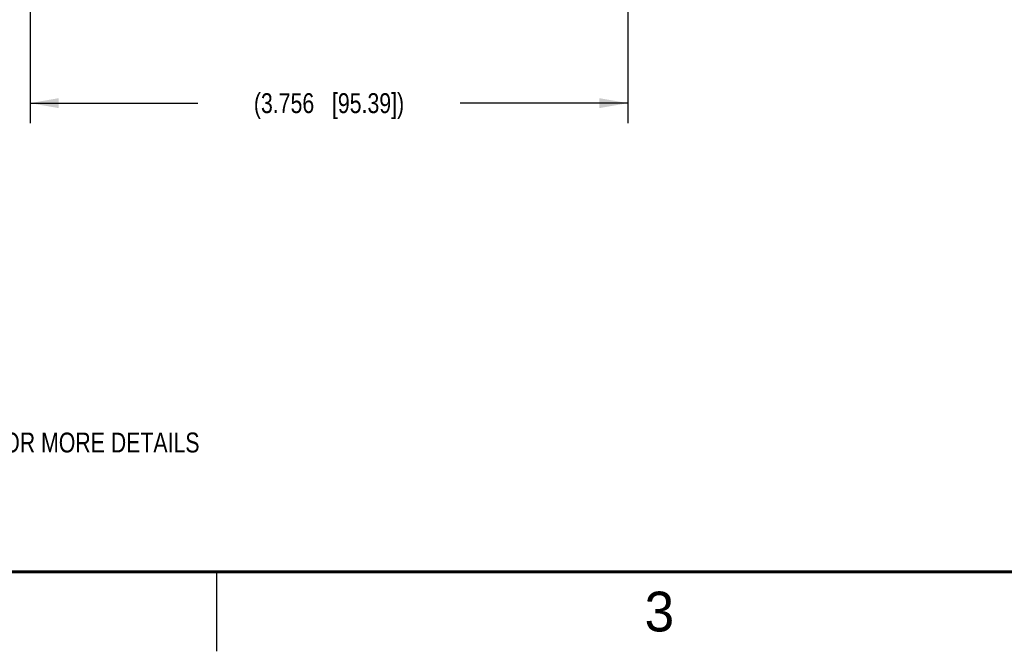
# Model space of a CAD drawing. Header units: inches. Extents: x 0 to 22, y 0 to 17.
# Tile 2 of 33: x 4.3 to 10.4, y 0 to 4. Entities that reach past the tile are written whole.
import ezdxf

# ---------------------------------------------------------------- set-up
doc = ezdxf.new("R2010")
doc.units = ezdxf.units.IN
doc.header["$LTSCALE"] = 1.21
doc.header["$MEASUREMENT"] = 0
doc.layers.get('0').update_dxf_attribs({"linetype": 'CONTINUOUS'})
doc.layers.add('DIMENSIONS', color=7, linetype='CONTINUOUS')
doc.styles.get("Standard").update_dxf_attribs({"font": 'txt', "width": 0.8})
doc.styles.add('TEXTSTYLE_2', font='txt')
doc.dimstyles.new('DIMSTYLE_1', dxfattribs={"dimtxt": 0.125, "dimasz": 0.18, "dimexe": 0.125, "dimexo": 0.0625, "dimgap": 0.0625, "dimtad": 0, "dimtih": 1, "dimtoh": 1, "dimdec": 3, "dimzin": 4, "dimdsep": 46, "dimtxsty": 'STANDARD', "dimblk": '_FILLED', "dimblk1": '_FILLED', "dimblk2": '_FILLED', "dimcen": 0.09, "dimadec": 0, "dimazin": 0, "dimtp": 0.001, "dimtm": 0.001, "dimtfac": 1, "dimtdec": 3, "dimtofl": 0, "dimtmove": 0, "dimatfit": 3, "dimldrblk": '_FILLED', "dimfxl": 1, "dimtolj": 1, "dimtzin": 4, "dimarcsym": 0})

# ---------------------------------------------------------------- blocks, each defined once
blk = doc.blocks.new('CUSTOM_NOTE_BL0', base_point=(3.6251, 1.3124))
at = {"color": 2, "linetype": 'CONTINUOUS', "width": 0.8}
for s, p in [('1.', (0.9376, 1.2498)), ('REFER TO PRODUCT MANUAL ON NI.COM FOR MORE DETAILS', (1.3125, 1.25))]:
    blk.add_text(s, height=0.125, dxfattribs=at).set_placement(p)
blk = doc.blocks.new('_FILLED')
at = {"color": 0, "linetype": 'BYBLOCK'}
blk.add_solid([(0, 0), (-1, 0.174), (-1, -0.174)], dxfattribs=at)
blk = doc.blocks.new('*D16')
at = {"layer": 'DIMENSIONS', "color": 2, "linetype": 'CONTINUOUS'}
for p, q in [((4.327, 5.7394), (4.327, 3.3208)), ((8.0825, 5.3567), (8.0825, 3.3208)), ((4.327, 3.4458), (5.3797, 3.4458)), ((8.0825, 3.4458), (7.0297, 3.4458))]:
    blk.add_line(p, q, dxfattribs=at)
at = {"layer": 'DIMENSIONS', "color": 2, "linetype": 'CONTINUOUS', "xscale": 0.18, "yscale": 0.18, "zscale": 0.18, "rotation": 180}
blk.add_blockref('_FILLED', (4.327, 3.4458), dxfattribs=at)
at = {"layer": 'DIMENSIONS', "color": 2, "linetype": 'CONTINUOUS', "xscale": 0.18, "yscale": 0.18, "zscale": 0.18}
blk.add_blockref('_FILLED', (8.0825, 3.4458), dxfattribs=at)
at = {"layer": 'DIMENSIONS', "color": 2, "linetype": 'CONTINUOUS', "insert": (6.2047, 3.5083), "char_height": 0.125, "width": 1.525, "attachment_point": 2, "line_spacing_factor": 0.9}
blk.add_mtext('(3.756{\\Ftxt.shx;\\W1.000000;\\H0.125000; }[95.39])', dxfattribs=at)

msp = doc.modelspace()

# ---------------------------------------------------------------- linework, layer by layer
at = {"color": 2, "linetype": 'CONTINUOUS'}
msp.add_line((5.5, 0), (5.5, 0.5), dxfattribs=at)
at = {"color": 7, "linetype": 'CONTINUOUS', "const_width": 0.02}
msp.add_lwpolyline([(0.5, 0.5), (21.5, 0.5)], dxfattribs=at)

# ---------------------------------------------------------------- block references
at = {"color": 2, "linetype": 'CONTINUOUS'}
msp.add_blockref('CUSTOM_NOTE_BL0', (3.6251, 1.3124), dxfattribs=at)

# ---------------------------------------------------------------- texts
at = {"color": 2, "linetype": 'CONTINUOUS', "insert": (8.1875, 0.375), "char_height": 0.25, "width": 0.25, "attachment_point": 1, "line_spacing_factor": 0.9, "style": 'TEXTSTYLE_2'}
msp.add_mtext('3', dxfattribs=at)

# ---------------------------------------------------------------- dimensions: what is measured, and where the dimension line sits
at = {"layer": 'DIMENSIONS', "color": 2, "linetype": 'CONTINUOUS'}
dim = msp.add_linear_dim(base=(8.082462, 3.445777), p1=(4.326958, 5.80193), p2=(8.082462, 5.419214), text='(<>)', dimstyle='DIMSTYLE_1', dxfattribs=at)
dim.commit()
dim.dimension.update_dxf_attribs({"geometry": '*D16', "text_midpoint": (6.20471, 3.445777), "dimtype": 160})

doc.saveas('drawing.dxf')
